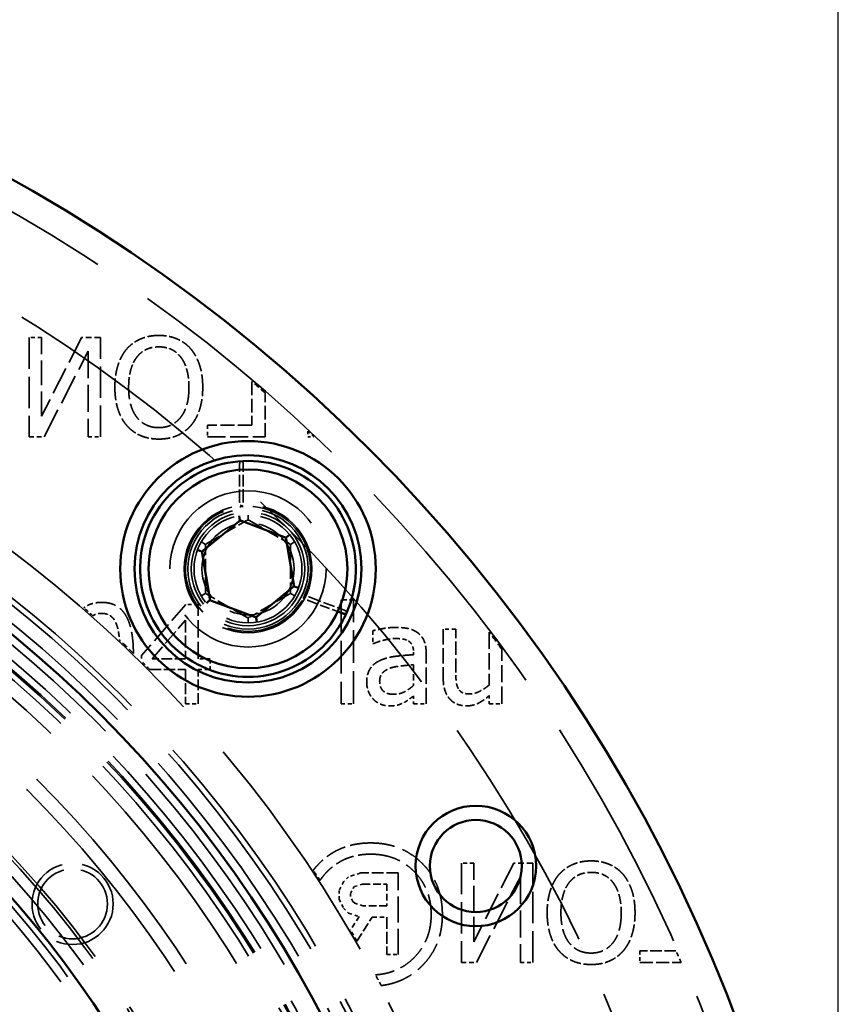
# Model space of a CAD drawing. Header units: millimetres. Extents: x 0 to 840, y 0 to 594.
# Tile 44 of 46: x 636 to 665, y 449 to 484. Entities that reach past the tile are written whole.
import ezdxf

# ---------------------------------------------------------------- set-up
doc = ezdxf.new("R2010")
doc.units = ezdxf.units.MM
doc.header["$LTSCALE"] = 2
doc.linetypes.add('DASHED', pattern=[0.2067, 0.1654, -0.0413])
for name, color, linetype, lineweight in [('Bemaßung (ISO)', 7, 'Continuous', 25), ('Sichtbar (ISO)', 7, 'Continuous', 50), ('Verdeckt (ISO)', 7, 'DASHED', 35)]:
    doc.layers.add(name, color=color, linetype=linetype, lineweight=lineweight)
doc.styles.add('Notiztext (DIN)', font='isocpeur.ttf')
doc.dimstyles.new('Standard (DIN)', dxfattribs={"dimscale": 2, "dimtxt": 3.5, "dimasz": 2.5, "dimexe": 3.175, "dimexo": 0.8, "dimgap": 0.8, "dimtad": 1, "dimrnd": 1e-08, "dimzin": 0, "dimtxsty": 'Notiztext (DIN)', "dimcen": 0.09, "dimdle": 10, "dimclrd": 256, "dimclre": 256, "dimclrt": 256, "dimadec": 0, "dimazin": 0, "dimtfac": 1, "dimtmove": 0, "dimatfit": 3, "dimfxl": 1, "dimtolj": 1, "dimtzin": 0, "dimlwd": -1, "dimlwe": -1, "dimarcsym": 0})

# ---------------------------------------------------------------- blocks, each defined once
blk = doc.blocks.new('*D5')
at = {"layer": 'Bemaßung (ISO)'}
for p, q in [((551.642, 430.706), (551.642, 514.01)), ((664.642, 430.706), (664.642, 514.01)), ((556.642, 507.66), (659.642, 507.66))]:
    blk.add_line(p, q, dxfattribs=at)
for points in [[(556.642, 508.493), (556.642, 506.827), (551.642, 507.66)], [(659.642, 508.493), (659.642, 506.827), (664.642, 507.66)]]:
    blk.add_solid(points, dxfattribs=at)
at = {"layer": 'Defpoints', "color": 0}
for p in [(664.642, 507.66), (551.642, 429.106), (664.642, 429.106)]:
    blk.add_point(p, dxfattribs=at)
at = {"layer": 'Bemaßung (ISO)', "insert": (596.767, 517.66), "char_height": 7, "attachment_point": 1, "style": 'Notiztext (DIN)'}
blk.add_mtext('\\A1;113,00', dxfattribs=at)

msp = doc.modelspace()

# ---------------------------------------------------------------- linework, layer by layer
at = {"layer": 'Sichtbar (ISO)'}
for p, q in [((643.554, 466.604), (643.541, 466.685)), ((643.565, 466.543), (643.554, 466.604)), ((642.274, 465.461), (643.523, 466.487)), ((643.57, 466.508), (643.565, 466.543)), ((643.622, 466.503), (645.135, 465.934)), ((645.177, 465.904), (645.205, 465.927)), ((645.205, 465.927), (645.252, 465.966)), ((645.252, 465.966), (645.315, 466.017)), ((645.198, 465.857), (645.462, 464.262)), ((642.153, 465.453), (642.076, 465.482)), ((642.21, 465.431), (642.153, 465.453)), ((642.244, 465.419), (642.21, 465.431)), ((642.503, 463.772), (642.239, 465.367)), ((645.427, 464.168), (644.178, 463.142)), ((645.457, 464.21), (645.491, 464.198)), ((645.548, 464.176), (645.491, 464.198)), ((645.625, 464.148), (645.548, 464.176)), ((642.449, 463.664), (642.386, 463.612)), ((642.449, 463.664), (642.496, 463.703)), ((642.524, 463.725), (642.496, 463.703)), ((644.079, 463.126), (642.566, 463.695)), ((644.131, 463.121), (644.137, 463.086)), ((644.147, 463.025), (644.137, 463.086)), ((647.011, 463.311), (647.2, 463.241)), ((644.147, 463.025), (644.16, 462.945))]:
    msp.add_line(p, q, dxfattribs=at)
for centre, radius in [((608.142, 429.106), 56.5), ((608.142, 429.106), 43.2), ((643.851, 464.815), 4.5), ((643.851, 464.815), 4), ((643.851, 464.815), 3.5), ((608.142, 429.106), 36.5), ((651.876, 454.356), 2.121), ((651.876, 454.356), 1.621)]:
    msp.add_circle(centre, radius, dxfattribs=at)
for centre, radius, start, end in [((643.851, 464.815), 3.8, 335.8755, 330.6571), ((643.587, 466.409), 0.1, 99.394, 129.394), ((643.587, 466.409), 0.1, 69.394, 99.394), ((645.1, 465.841), 0.1, 39.394, 69.394), ((645.1, 465.841), 0.1, 9.394, 39.394), ((642.337, 465.384), 0.1, 159.394, 189.394), ((642.337, 465.384), 0.1, 129.394, 159.394), ((645.364, 464.246), 0.1, 309.394, 339.394), ((645.364, 464.246), 0.1, 339.394, 9.394), ((642.601, 463.789), 0.1, 189.394, 219.394), ((642.601, 463.789), 0.1, 219.394, 249.394), ((644.114, 463.22), 0.1, 249.394, 279.394), ((644.114, 463.22), 0.1, 279.394, 309.394), ((643.851, 464.815), 3.8, 330.6571, 335.8755)]:
    msp.add_arc(centre, radius, start, end, dxfattribs=at)
msp.add_open_spline([(647.2, 463.241), (647.204, 463.239), (647.209, 463.237), (647.218, 463.235), (647.222, 463.234), (647.232, 463.232), (647.236, 463.231), (647.246, 463.23), (647.25, 463.23), (647.26, 463.23), (647.264, 463.231), (647.273, 463.232), (647.277, 463.232), (647.285, 463.235), (647.289, 463.236), (647.296, 463.239), (647.299, 463.241), (647.305, 463.245), (647.308, 463.247), (647.314, 463.253), (647.317, 463.257), (647.319, 463.261)], degree=3, knots=[0, 0, 0, 0, 0.00131307, 0.00131307, 0.00265115, 0.00265115, 0.00405748, 0.00405748, 0.00554669, 0.00554669, 0.00708425, 0.00708425, 0.00862181, 0.00862181, 0.01015937, 0.01015937, 0.01169693, 0.01169693, 0.0132345, 0.0132345, 0.01537562, 0.01537562, 0.01537562, 0.01537562], dxfattribs=at)
at = {"layer": 'Verdeckt (ISO)', "ltscale": 0.413176}
for p, q in [((636.581, 472.959), (636.147, 472.959)), ((638.218, 469.459), (638.652, 469.459)), ((651.806, 454.461), (651.372, 454.461)), ((653.443, 450.961), (653.877, 450.961))]:
    msp.add_line(p, q, dxfattribs=at)
at = {"layer": 'Verdeckt (ISO)', "ltscale": 3.333119}
for p, q in [((636.147, 472.959), (636.147, 469.459)), ((638.652, 469.459), (638.652, 472.959)), ((651.372, 454.461), (651.372, 450.961)), ((653.877, 450.961), (653.877, 454.461))]:
    msp.add_line(p, q, dxfattribs=at)
at = {"layer": 'Verdeckt (ISO)', "ltscale": 2.960757}
for p, q in [((637.991, 472.959), (636.581, 470.188)), ((653.216, 454.461), (651.806, 451.69))]:
    msp.add_line(p, q, dxfattribs=at)
at = {"layer": 'Verdeckt (ISO)', "ltscale": 2.638923}
for p, q in [((636.581, 470.188), (636.581, 472.959)), ((651.806, 451.69), (651.806, 454.461))]:
    msp.add_line(p, q, dxfattribs=at)
at = {"layer": 'Verdeckt (ISO)', "ltscale": 0.629268}
for p, q in [((638.652, 472.959), (637.991, 472.959)), ((653.877, 454.461), (653.216, 454.461))]:
    msp.add_line(p, q, dxfattribs=at)
at = {"layer": 'Verdeckt (ISO)', "ltscale": 3.230245}
for p, q in [((636.669, 469.459), (638.218, 472.477)), ((651.894, 450.961), (653.443, 453.979))]:
    msp.add_line(p, q, dxfattribs=at)
at = {"layer": 'Verdeckt (ISO)', "ltscale": 2.873924}
for p, q in [((638.218, 472.477), (638.218, 469.459)), ((653.443, 453.979), (653.443, 450.961))]:
    msp.add_line(p, q, dxfattribs=at)
at = {"layer": 'Verdeckt (ISO)', "ltscale": 1.465283}
msp.add_line((643.987, 471.412), (643.987, 469.873), dxfattribs=at)
at = {"layer": 'Verdeckt (ISO)', "ltscale": 1.48009}
msp.add_line((644.452, 469.459), (644.452, 471.013), dxfattribs=at)
at = {"layer": 'Verdeckt (ISO)', "ltscale": 1.488234}
msp.add_line((643.987, 469.873), (642.424, 469.873), dxfattribs=at)
at = {"layer": 'Verdeckt (ISO)', "ltscale": 0.394268}
for p, q in [((642.424, 469.873), (642.424, 469.459)), ((657.649, 451.375), (657.649, 450.961))]:
    msp.add_line(p, q, dxfattribs=at)
at = {"layer": 'Verdeckt (ISO)', "ltscale": 0.496912}
for p, q in [((636.147, 469.459), (636.669, 469.459)), ((651.372, 450.961), (651.894, 450.961))]:
    msp.add_line(p, q, dxfattribs=at)
at = {"layer": 'Verdeckt (ISO)', "ltscale": 1.931222}
msp.add_line((642.424, 469.459), (644.452, 469.459), dxfattribs=at)
at = {"layer": 'Verdeckt (ISO)', "ltscale": 0.190742}
msp.add_line((645.958, 469.659), (645.958, 469.459), dxfattribs=at)
at = {"layer": 'Verdeckt (ISO)', "ltscale": 0.203474}
msp.add_line((645.958, 469.459), (646.172, 469.459), dxfattribs=at)
at = {"layer": 'Verdeckt (ISO)', "ltscale": 1.243639}
msp.add_line((643.556, 467.198), (643.556, 468.504), dxfattribs=at)
at = {"layer": 'Verdeckt (ISO)', "ltscale": 1.240151}
for p, q in [((643.683, 467.208), (643.683, 468.51)), ((646.032, 463.816), (647.251, 463.357))]:
    msp.add_line(p, q, dxfattribs=at)
at = {"layer": 'Verdeckt (ISO)', "ltscale": 0.084267}
for p, q in [((643.851, 466.628), (643.851, 466.71)), ((642.209, 465.762), (642.28, 465.721)), ((645.492, 465.762), (645.421, 465.721)), ((642.209, 463.867), (642.28, 463.908)), ((645.492, 463.867), (645.421, 463.908)), ((643.851, 462.919), (643.851, 463.001))]:
    msp.add_line(p, q, dxfattribs=at)
at = {"layer": 'Verdeckt (ISO)', "ltscale": 0.077389}
for p, q in [((643.851, 466.628), (643.851, 466.567)), ((642.28, 465.721), (642.333, 465.691)), ((645.368, 465.691), (645.421, 465.721)), ((642.28, 463.908), (642.333, 463.938)), ((645.368, 463.938), (645.421, 463.908)), ((643.851, 463.062), (643.851, 463.001))]:
    msp.add_line(p, q, dxfattribs=at)
at = {"layer": 'Verdeckt (ISO)', "ltscale": 0.091068}
for p, q in [((643.851, 466.531), (643.851, 466.567)), ((642.364, 465.673), (642.333, 465.691)), ((645.337, 465.673), (645.368, 465.691)), ((642.364, 463.956), (642.333, 463.938)), ((645.337, 463.956), (645.368, 463.938)), ((643.851, 463.098), (643.851, 463.062))]:
    msp.add_line(p, q, dxfattribs=at)
at = {"layer": 'Verdeckt (ISO)', "ltscale": 1.562893}
for p, q in [((642.401, 465.709), (643.801, 466.518)), ((643.901, 466.518), (645.301, 465.709)), ((643.801, 463.111), (642.401, 463.92)), ((645.301, 463.92), (643.901, 463.111))]:
    msp.add_line(p, q, dxfattribs=at)
at = {"layer": 'Verdeckt (ISO)', "ltscale": 1.563}
for p, q in [((642.351, 464.006), (642.351, 465.623)), ((645.351, 465.623), (645.351, 464.006))]:
    msp.add_line(p, q, dxfattribs=at)
at = {"layer": 'Verdeckt (ISO)', "ltscale": 2.274647}
msp.add_line((641.667, 463.566), (640.101, 461.762), dxfattribs=at)
at = {"layer": 'Verdeckt (ISO)', "ltscale": 0.410475}
msp.add_line((642.098, 463.566), (641.667, 463.566), dxfattribs=at)
at = {"layer": 'Verdeckt (ISO)', "ltscale": 1.828578}
msp.add_line((642.098, 461.645), (642.098, 463.566), dxfattribs=at)
at = {"layer": 'Verdeckt (ISO)', "ltscale": 1.05178}
msp.add_line((645.977, 463.7), (647.011, 463.311), dxfattribs=at)
at = {"layer": 'Verdeckt (ISO)', "ltscale": 3.481682}
for p, q in [((647.127, 463.722), (647.127, 460.066)), ((647.569, 460.066), (647.569, 463.722))]:
    msp.add_line(p, q, dxfattribs=at)
at = {"layer": 'Verdeckt (ISO)', "ltscale": 0.421279}
for p, q in [((647.569, 463.722), (647.127, 463.722)), ((651.169, 462.692), (650.726, 462.692)), ((647.127, 460.066), (647.569, 460.066)), ((649.682, 460.066), (650.125, 460.066)), ((652.346, 460.066), (652.788, 460.066))]:
    msp.add_line(p, q, dxfattribs=at)
at = {"layer": 'Verdeckt (ISO)', "ltscale": 1.717944}
msp.add_line((640.47, 461.645), (641.647, 463.012), dxfattribs=at)
at = {"layer": 'Verdeckt (ISO)', "ltscale": 1.301854}
msp.add_line((641.647, 463.012), (641.647, 461.645), dxfattribs=at)
at = {"layer": 'Verdeckt (ISO)', "ltscale": 0.429383}
for p, q in [((648.244, 462.635), (648.244, 462.184)), ((641.647, 460.066), (642.098, 460.066))]:
    msp.add_line(p, q, dxfattribs=at)
at = {"layer": 'Verdeckt (ISO)', "ltscale": 1.623291}
msp.add_line((650.726, 462.692), (650.726, 460.987), dxfattribs=at)
at = {"layer": 'Verdeckt (ISO)', "ltscale": 1.426107}
msp.add_line((651.169, 461.194), (651.169, 462.692), dxfattribs=at)
at = {"layer": 'Verdeckt (ISO)', "ltscale": 1.765065}
msp.add_line((652.346, 462.583), (652.346, 460.729), dxfattribs=at)
at = {"layer": 'Verdeckt (ISO)', "ltscale": 0.02421}
msp.add_line((648.244, 462.184), (648.27, 462.184), dxfattribs=at)
at = {"layer": 'Verdeckt (ISO)', "ltscale": 0.190452}
msp.add_line((640.101, 461.762), (640.101, 461.562), dxfattribs=at)
at = {"layer": 'Verdeckt (ISO)', "ltscale": 0.080934}
msp.add_line((649.682, 461.878), (649.682, 461.793), dxfattribs=at)
at = {"layer": 'Verdeckt (ISO)', "ltscale": 1.709728}
msp.add_line((650.125, 460.066), (650.125, 461.861), dxfattribs=at)
at = {"layer": 'Verdeckt (ISO)', "ltscale": 1.832958}
msp.add_line((652.788, 460.066), (652.788, 461.99), dxfattribs=at)
at = {"layer": 'Verdeckt (ISO)', "ltscale": 1.120877}
msp.add_line((641.647, 461.645), (640.47, 461.645), dxfattribs=at)
at = {"layer": 'Verdeckt (ISO)', "ltscale": 0.396969}
for p, q in [((642.515, 461.645), (642.098, 461.645)), ((642.098, 461.268), (642.515, 461.268))]:
    msp.add_line(p, q, dxfattribs=at)
at = {"layer": 'Verdeckt (ISO)', "ltscale": 0.359153}
msp.add_line((642.515, 461.268), (642.515, 461.645), dxfattribs=at)
at = {"layer": 'Verdeckt (ISO)', "ltscale": 0.694096}
msp.add_line((649.682, 461.441), (649.682, 460.712), dxfattribs=at)
at = {"layer": 'Verdeckt (ISO)', "ltscale": 1.190822}
msp.add_line((640.397, 461.268), (641.647, 461.268), dxfattribs=at)
at = {"layer": 'Verdeckt (ISO)', "ltscale": 1.145188}
for p, q in [((641.647, 461.268), (641.647, 460.066)), ((642.098, 460.066), (642.098, 461.268))]:
    msp.add_line(p, q, dxfattribs=at)
at = {"layer": 'Verdeckt (ISO)', "ltscale": 0.264613}
msp.add_line((649.682, 460.344), (649.682, 460.066), dxfattribs=at)
at = {"layer": 'Verdeckt (ISO)', "ltscale": 0.275417}
msp.add_line((652.346, 460.355), (652.346, 460.066), dxfattribs=at)
at = {"layer": 'Verdeckt (ISO)', "ltscale": 0.435379}
msp.add_line((647.829, 454.12), (647.396, 453.971), dxfattribs=at)
at = {"layer": 'Verdeckt (ISO)', "ltscale": 1.245031}
msp.add_line((649.136, 454.12), (647.829, 454.12), dxfattribs=at)
at = {"layer": 'Verdeckt (ISO)', "ltscale": 2.747554}
msp.add_line((649.136, 451.235), (649.136, 454.12), dxfattribs=at)
at = {"layer": 'Verdeckt (ISO)', "ltscale": 0.329412}
msp.add_line((647.214, 453.799), (647.062, 453.488), dxfattribs=at)
at = {"layer": 'Verdeckt (ISO)', "ltscale": 0.238877}
for p, q in [((647.396, 453.971), (647.214, 453.799)), ((647.214, 452.87), (647.396, 452.698))]:
    msp.add_line(p, q, dxfattribs=at)
at = {"layer": 'Verdeckt (ISO)', "ltscale": 0.289465}
msp.add_line((647.062, 453.488), (647.062, 453.184), dxfattribs=at)
at = {"layer": 'Verdeckt (ISO)', "ltscale": 0.182641}
msp.add_line((647.46, 453.39), (647.545, 453.563), dxfattribs=at)
at = {"layer": 'Verdeckt (ISO)', "ltscale": 0.106074}
msp.add_line((647.46, 453.279), (647.46, 453.39), dxfattribs=at)
at = {"layer": 'Verdeckt (ISO)', "ltscale": 0.086471}
msp.add_line((647.545, 453.563), (647.606, 453.63), dxfattribs=at)
at = {"layer": 'Verdeckt (ISO)', "ltscale": 0.280718}
msp.add_line((647.606, 453.63), (647.886, 453.721), dxfattribs=at)
at = {"layer": 'Verdeckt (ISO)', "ltscale": 0.8139}
msp.add_line((647.886, 453.721), (648.741, 453.721), dxfattribs=at)
at = {"layer": 'Verdeckt (ISO)', "ltscale": 0.733466}
msp.add_line((648.741, 453.721), (648.741, 452.951), dxfattribs=at)
at = {"layer": 'Verdeckt (ISO)', "ltscale": 0.332305}
msp.add_line((647.062, 453.184), (647.214, 452.87), dxfattribs=at)
at = {"layer": 'Verdeckt (ISO)', "ltscale": 0.179758}
msp.add_line((647.545, 453.11), (647.46, 453.279), dxfattribs=at)
at = {"layer": 'Verdeckt (ISO)', "ltscale": 0.086352}
msp.add_line((647.609, 453.046), (647.545, 453.11), dxfattribs=at)
at = {"layer": 'Verdeckt (ISO)', "ltscale": 0.28478}
msp.add_line((647.893, 452.951), (647.609, 453.046), dxfattribs=at)
at = {"layer": 'Verdeckt (ISO)', "ltscale": 0.373298}
msp.add_line((647.396, 452.698), (647.768, 452.573), dxfattribs=at)
at = {"layer": 'Verdeckt (ISO)', "ltscale": 0.807466}
msp.add_line((648.741, 452.951), (647.893, 452.951), dxfattribs=at)
at = {"layer": 'Verdeckt (ISO)', "ltscale": 0.538866}
msp.add_line((647.768, 452.573), (647.465, 452.095), dxfattribs=at)
at = {"layer": 'Verdeckt (ISO)', "ltscale": 0.95711}
msp.add_line((647.689, 451.707), (648.227, 452.556), dxfattribs=at)
at = {"layer": 'Verdeckt (ISO)', "ltscale": 0.488944}
msp.add_line((648.227, 452.556), (648.741, 452.556), dxfattribs=at)
at = {"layer": 'Verdeckt (ISO)', "ltscale": 1.257901}
msp.add_line((648.741, 452.556), (648.741, 451.235), dxfattribs=at)
at = {"layer": 'Verdeckt (ISO)', "ltscale": 1.213355}
msp.add_line((658.923, 451.375), (657.649, 451.375), dxfattribs=at)
at = {"layer": 'Verdeckt (ISO)', "ltscale": 0.376335}
msp.add_line((648.741, 451.235), (649.136, 451.235), dxfattribs=at)
at = {"layer": 'Verdeckt (ISO)', "ltscale": 1.38439}
msp.add_line((657.649, 450.961), (659.103, 450.961), dxfattribs=at)
at = {"layer": 'Verdeckt (ISO)', "ltscale": 25.561625}
for radius in [55.5, 37]:
    msp.add_circle((608.142, 429.106), radius, dxfattribs=at)
at = {"layer": 'Verdeckt (ISO)', "ltscale": 25.739908}
msp.add_circle((608.142, 429.106), 52.5, dxfattribs=at)
at = {"layer": 'Verdeckt (ISO)', "ltscale": 25.612799}
msp.add_circle((608.142, 429.106), 45.5, dxfattribs=at)
at = {"layer": 'Verdeckt (ISO)', "ltscale": 25.837965}
for radius in [44.2, 42.5]:
    msp.add_circle((608.142, 429.106), radius, dxfattribs=at)
at = {"layer": 'Verdeckt (ISO)', "ltscale": 25.721052}
msp.add_circle((608.142, 429.106), 44, dxfattribs=at)
at = {"layer": 'Verdeckt (ISO)', "ltscale": 25.428766}
msp.add_circle((608.142, 429.106), 43.5, dxfattribs=at)
at = {"layer": 'Verdeckt (ISO)', "ltscale": 25.089718}
msp.add_circle((608.142, 429.106), 42.92, dxfattribs=at)
at = {"layer": 'Verdeckt (ISO)', "ltscale": 25.685978}
msp.add_circle((608.142, 429.106), 42.25, dxfattribs=at)
at = {"layer": 'Verdeckt (ISO)', "ltscale": 25.655581}
msp.add_circle((608.142, 429.106), 42.2, dxfattribs=at)
at = {"layer": 'Verdeckt (ISO)', "ltscale": 25.533989}
msp.add_circle((608.142, 429.106), 42, dxfattribs=at)
at = {"layer": 'Verdeckt (ISO)', "ltscale": 25.230013}
msp.add_circle((608.142, 429.106), 41.5, dxfattribs=at)
at = {"layer": 'Verdeckt (ISO)', "ltscale": 25.331339}
msp.add_circle((608.142, 429.106), 40, dxfattribs=at)
at = {"layer": 'Verdeckt (ISO)', "ltscale": 25.014698}
msp.add_circle((608.142, 429.106), 39.5, dxfattribs=at)
at = {"layer": 'Verdeckt (ISO)', "ltscale": 20.898355}
msp.add_circle((643.851, 464.815), 2.75, dxfattribs=at)
at = {"layer": 'Verdeckt (ISO)', "ltscale": 13.463407}
msp.add_circle((643.851, 464.815), 2.25, dxfattribs=at)
at = {"layer": 'Verdeckt (ISO)', "ltscale": 12.691499}
msp.add_circle((643.851, 464.815), 2.121, dxfattribs=at)
at = {"layer": 'Verdeckt (ISO)', "ltscale": 25.907051}
msp.add_circle((608.142, 429.106), 37.5, dxfattribs=at)
at = {"layer": 'Verdeckt (ISO)', "ltscale": 11.967462}
msp.add_circle((643.851, 464.815), 2, dxfattribs=at)
at = {"layer": 'Verdeckt (ISO)', "ltscale": 11.369083}
msp.add_circle((643.851, 464.815), 1.9, dxfattribs=at)
at = {"layer": 'Verdeckt (ISO)', "ltscale": 25.83457}
msp.add_circle((608.142, 429.106), 37.395, dxfattribs=at)
at = {"layer": 'Verdeckt (ISO)', "ltscale": 9.699609}
msp.add_circle((643.851, 464.815), 1.621, dxfattribs=at)
at = {"layer": 'Verdeckt (ISO)', "ltscale": 25.078026}
msp.add_circle((608.142, 429.106), 36.3, dxfattribs=at)
at = {"layer": 'Verdeckt (ISO)', "ltscale": 24.87077}
msp.add_circle((608.142, 429.106), 36, dxfattribs=at)
at = {"layer": 'Verdeckt (ISO)', "ltscale": 8.553715}
msp.add_circle((637.673, 453.02), 1.429, dxfattribs=at)
at = {"layer": 'Verdeckt (ISO)', "ltscale": 7.356958}
msp.add_circle((637.673, 453.02), 1.229, dxfattribs=at)
at = {"layer": 'Verdeckt (ISO)', "ltscale": 0.58326}
msp.add_arc((608.142, 429.106), 55.45, 49.0929, 49.7259, dxfattribs=at)
at = {"layer": 'Verdeckt (ISO)', "ltscale": 0.27894}
msp.add_arc((608.142, 429.106), 55.45, 46.6975, 47.0003, dxfattribs=at)
at = {"layer": 'Verdeckt (ISO)', "ltscale": 12.834515}
msp.add_arc((643.851, 464.815), 2.2, 334.8558, 325.8396, dxfattribs=at)
at = {"layer": 'Verdeckt (ISO)', "ltscale": 0.09963}
for centre, start, end in [((643.851, 466.431), 60, 120), ((642.451, 465.623), 120, 180), ((645.251, 465.623), 0, 60), ((642.451, 464.006), 180, 240), ((645.251, 464.006), 300, 0), ((643.851, 463.198), 240, 300)]:
    msp.add_arc(centre, 0.1, start, end, dxfattribs=at)
at = {"layer": 'Verdeckt (ISO)', "ltscale": 0.441201}
msp.add_arc((643.851, 464.815), 2.2, 325.8396, 331.9318, dxfattribs=at)
at = {"layer": 'Verdeckt (ISO)', "ltscale": 0.106824}
msp.add_arc((643.851, 464.815), 2.2, 331.9318, 334.8558, dxfattribs=at)
at = {"layer": 'Verdeckt (ISO)', "ltscale": 0.403367}
msp.add_arc((608.142, 429.106), 45.55, 48.3931, 48.926, dxfattribs=at)
at = {"layer": 'Verdeckt (ISO)', "ltscale": 0.704076}
msp.add_arc((608.142, 429.106), 55.45, 36.3738, 37.1378, dxfattribs=at)
at = {"layer": 'Verdeckt (ISO)', "ltscale": 0.648602}
msp.add_arc((608.142, 429.106), 45.55, 45.945, 46.8018, dxfattribs=at)
at = {"layer": 'Verdeckt (ISO)', "ltscale": 0.396345}
msp.add_arc((608.142, 429.106), 45.55, 44.9178, 45.4414, dxfattribs=at)
at = {"layer": 'Verdeckt (ISO)', "ltscale": 0.410689}
msp.add_arc((608.142, 429.106), 45.55, 32.8991, 33.4417, dxfattribs=at)
at = {"layer": 'Verdeckt (ISO)', "ltscale": 0.426332}
msp.add_arc((608.142, 429.106), 45.55, 29.7481, 30.3113, dxfattribs=at)
at = {"layer": 'Verdeckt (ISO)', "ltscale": 0.42976}
msp.add_arc((608.142, 429.106), 55.45, 23.2128, 23.6792, dxfattribs=at)
at = {"layer": 'Verdeckt (ISO)', "ltscale": 0.407663}
msp.add_arc((608.142, 429.106), 45.55, 27.5099, 28.0484, dxfattribs=at)
at = {"layer": 'Verdeckt (ISO)', "ltscale": 1.202502}
for points in [[(640.711, 473.033), (640.354, 473.033), (639.781, 472.783), (639.582, 472.559)], [(655.936, 454.535), (655.579, 454.535), (655.006, 454.285), (654.807, 454.061)]]:
    msp.add_open_spline(points, degree=2, dxfattribs=at)
at = {"layer": 'Verdeckt (ISO)', "ltscale": 1.20087}
for points in [[(641.837, 472.559), (641.633, 472.792), (641.063, 473.033), (640.711, 473.033)], [(657.062, 454.061), (656.858, 454.294), (656.288, 454.535), (655.936, 454.535)]]:
    msp.add_open_spline(points, degree=2, dxfattribs=at)
at = {"layer": 'Verdeckt (ISO)', "ltscale": 1.374569}
for points in [[(639.582, 472.559), (639.384, 472.327), (639.162, 471.646), (639.162, 471.209)], [(654.807, 454.061), (654.608, 453.829), (654.387, 453.148), (654.387, 452.711)]]:
    msp.add_open_spline(points, degree=2, dxfattribs=at)
at = {"layer": 'Verdeckt (ISO)', "ltscale": 0.845841}
for points in [[(639.934, 472.267), (640.073, 472.449), (640.464, 472.63), (640.708, 472.63)], [(655.159, 453.769), (655.298, 453.951), (655.689, 454.132), (655.933, 454.132)]]:
    msp.add_open_spline(points, degree=2, dxfattribs=at)
at = {"layer": 'Verdeckt (ISO)', "ltscale": 0.849577}
for points in [[(640.708, 472.63), (640.961, 472.63), (641.341, 472.454), (641.485, 472.267)], [(655.933, 454.132), (656.185, 454.132), (656.566, 453.956), (656.71, 453.769)]]:
    msp.add_open_spline(points, degree=2, dxfattribs=at)
at = {"layer": 'Verdeckt (ISO)', "ltscale": 1.374514}
for points in [[(642.257, 471.209), (642.257, 471.649), (642.038, 472.318), (641.837, 472.559)], [(657.482, 452.711), (657.482, 453.151), (657.263, 453.82), (657.062, 454.061)]]:
    msp.add_open_spline(points, degree=2, dxfattribs=at)
at = {"layer": 'Verdeckt (ISO)', "ltscale": 1.061971}
for points in [[(639.647, 471.209), (639.647, 471.555), (639.798, 472.091), (639.934, 472.267)], [(654.872, 452.711), (654.872, 453.057), (655.023, 453.593), (655.159, 453.769)]]:
    msp.add_open_spline(points, degree=2, dxfattribs=at)
at = {"layer": 'Verdeckt (ISO)', "ltscale": 1.0621}
for points in [[(641.485, 472.267), (641.624, 472.088), (641.772, 471.549), (641.772, 471.209)], [(656.71, 453.769), (656.849, 453.59), (656.997, 453.052), (656.997, 452.711)]]:
    msp.add_open_spline(points, degree=2, dxfattribs=at)
at = {"layer": 'Verdeckt (ISO)', "ltscale": 1.372703}
for points in [[(639.162, 471.209), (639.162, 470.784), (639.378, 470.094), (639.582, 469.862)], [(654.387, 452.711), (654.387, 452.286), (654.603, 451.597), (654.807, 451.364)]]:
    msp.add_open_spline(points, degree=2, dxfattribs=at)
at = {"layer": 'Verdeckt (ISO)', "ltscale": 1.906068}
for points in [[(640.708, 469.788), (640.223, 469.788), (639.647, 470.52), (639.647, 471.209)], [(655.933, 451.29), (655.448, 451.29), (654.872, 452.022), (654.872, 452.711)]]:
    msp.add_open_spline(points, degree=2, dxfattribs=at)
at = {"layer": 'Verdeckt (ISO)', "ltscale": 1.907675}
for points in [[(641.772, 471.209), (641.772, 470.52), (641.193, 469.788), (640.708, 469.788)], [(656.997, 452.711), (656.997, 452.022), (656.418, 451.29), (655.933, 451.29)]]:
    msp.add_open_spline(points, degree=2, dxfattribs=at)
at = {"layer": 'Verdeckt (ISO)', "ltscale": 1.371534}
for points in [[(641.84, 469.862), (642.041, 470.094), (642.257, 470.778), (642.257, 471.209)], [(657.065, 451.364), (657.266, 451.597), (657.482, 452.28), (657.482, 452.711)]]:
    msp.add_open_spline(points, degree=2, dxfattribs=at)
at = {"layer": 'Verdeckt (ISO)', "ltscale": 1.204886}
for points in [[(639.582, 469.862), (639.798, 469.618), (640.368, 469.385), (640.711, 469.385)], [(654.807, 451.364), (655.023, 451.12), (655.593, 450.887), (655.936, 450.887)]]:
    msp.add_open_spline(points, degree=2, dxfattribs=at)
at = {"layer": 'Verdeckt (ISO)', "ltscale": 1.20488}
for points in [[(640.711, 469.385), (641.066, 469.385), (641.633, 469.626), (641.84, 469.862)], [(655.936, 450.887), (656.29, 450.887), (656.858, 451.129), (657.065, 451.364)]]:
    msp.add_open_spline(points, degree=2, dxfattribs=at)
at = {"layer": 'Verdeckt (ISO)', "ltscale": 0.157383}
msp.add_open_spline([(643.556, 468.504), (643.556, 468.508), (643.556, 468.513), (643.557, 468.522), (643.558, 468.527), (643.559, 468.536), (643.56, 468.541), (643.563, 468.55), (643.564, 468.555), (643.567, 468.563), (643.569, 468.568), (643.573, 468.575), (643.576, 468.579), (643.58, 468.586), (643.583, 468.589), (643.588, 468.594), (643.591, 468.597), (643.597, 468.601), (643.6, 468.603), (643.608, 468.606), (643.613, 468.607), (643.617, 468.607)], degree=3, knots=[0, 0, 0, 0, 0.00131307, 0.00131307, 0.00265115, 0.00265115, 0.00405748, 0.00405748, 0.00554669, 0.00554669, 0.00708425, 0.00708425, 0.00862181, 0.00862181, 0.01015937, 0.01015937, 0.01169693, 0.01169693, 0.0132345, 0.0132345, 0.01537562, 0.01537562, 0.01537562, 0.01537562], dxfattribs=at)
at = {"layer": 'Verdeckt (ISO)', "ltscale": 0.155113}
for points in [[(643.683, 468.51), (643.683, 468.515), (643.683, 468.52), (643.682, 468.529), (643.682, 468.533), (643.68, 468.542), (643.679, 468.547), (643.677, 468.555), (643.675, 468.56), (643.672, 468.568), (643.67, 468.572), (643.666, 468.579), (643.664, 468.583), (643.659, 468.589), (643.656, 468.592), (643.651, 468.597), (643.648, 468.599), (643.642, 468.603), (643.639, 468.605), (643.631, 468.607), (643.626, 468.608), (643.621, 468.608)], [(647.251, 463.357), (647.255, 463.356), (647.26, 463.354), (647.268, 463.35), (647.272, 463.348), (647.28, 463.343), (647.283, 463.341), (647.291, 463.335), (647.294, 463.333), (647.301, 463.327), (647.304, 463.324), (647.309, 463.317), (647.312, 463.314), (647.316, 463.307), (647.318, 463.304), (647.321, 463.297), (647.322, 463.293), (647.323, 463.286), (647.324, 463.283), (647.323, 463.274), (647.322, 463.269), (647.32, 463.264)]]:
    msp.add_open_spline(points, degree=3, knots=[0, 0, 0, 0, 0.00130852, 0.00130852, 0.00260479, 0.00260479, 0.00393505, 0.00393505, 0.00531628, 0.00531628, 0.00677437, 0.00677437, 0.00828099, 0.00828099, 0.0097876, 0.0097876, 0.01129422, 0.01129422, 0.01280084, 0.01280084, 0.01506617, 0.01506617, 0.01506617, 0.01506617], dxfattribs=at)
at = {"layer": 'Verdeckt (ISO)', "ltscale": 0.313146}
for points in [[(643.676, 467.008), (643.67, 467.007), (643.664, 467.007), (643.652, 467.01), (643.646, 467.011), (643.634, 467.016), (643.628, 467.02), (643.617, 467.028), (643.612, 467.032), (643.602, 467.043), (643.597, 467.049), (643.588, 467.063), (643.584, 467.07), (643.576, 467.086), (643.573, 467.094), (643.568, 467.111), (643.565, 467.12), (643.561, 467.137), (643.56, 467.146), (643.558, 467.162), (643.557, 467.169), (643.556, 467.183), (643.556, 467.191), (643.556, 467.198)], [(645.842, 463.88), (645.839, 463.874), (645.838, 463.868), (645.835, 463.856), (645.835, 463.85), (645.835, 463.837), (645.836, 463.831), (645.84, 463.818), (645.842, 463.811), (645.849, 463.798), (645.853, 463.791), (645.863, 463.778), (645.868, 463.771), (645.88, 463.759), (645.887, 463.753), (645.901, 463.741), (645.908, 463.736), (645.923, 463.726), (645.931, 463.722), (645.945, 463.714), (645.951, 463.711), (645.964, 463.705), (645.971, 463.703), (645.977, 463.7)]]:
    msp.add_open_spline(points, degree=3, knots=[0, 0, 0, 0, 0.00315752, 0.00315752, 0.00631504, 0.00631504, 0.00947257, 0.00947257, 0.01263009, 0.01263009, 0.01578761, 0.01578761, 0.01894513, 0.01894513, 0.02191621, 0.02191621, 0.02471263, 0.02471263, 0.02742989, 0.02742989, 0.02950256, 0.02950256, 0.03157522, 0.03157522, 0.03157522, 0.03157522], dxfattribs=at)
at = {"layer": 'Verdeckt (ISO)', "ltscale": 0.321609}
for points in [[(643.565, 466.996), (643.571, 466.997), (643.577, 466.998), (643.589, 467.003), (643.595, 467.006), (643.607, 467.014), (643.612, 467.018), (643.623, 467.028), (643.628, 467.034), (643.638, 467.046), (643.643, 467.053), (643.651, 467.068), (643.655, 467.076), (643.663, 467.093), (643.666, 467.102), (643.672, 467.121), (643.675, 467.131), (643.679, 467.151), (643.68, 467.161), (643.683, 467.183), (643.683, 467.196), (643.683, 467.208)], [(645.792, 463.779), (645.795, 463.785), (645.798, 463.79), (645.807, 463.8), (645.812, 463.804), (645.823, 463.813), (645.829, 463.816), (645.842, 463.823), (645.849, 463.825), (645.865, 463.83), (645.873, 463.832), (645.89, 463.835), (645.899, 463.836), (645.917, 463.837), (645.927, 463.837), (645.947, 463.836), (645.957, 463.835), (645.977, 463.831), (645.987, 463.829), (646.008, 463.824), (646.02, 463.82), (646.032, 463.816)]]:
    msp.add_open_spline(points, degree=3, knots=[0, 0, 0, 0, 0.00325534, 0.00325534, 0.00651069, 0.00651069, 0.00976603, 0.00976603, 0.01302138, 0.01302138, 0.01627672, 0.01627672, 0.01953207, 0.01953207, 0.02278741, 0.02278741, 0.02597517, 0.02597517, 0.02895525, 0.02895525, 0.03255345, 0.03255345, 0.03255345, 0.03255345], dxfattribs=at)
at = {"layer": 'Verdeckt (ISO)', "ltscale": 0.637067}
msp.add_open_spline([(638.697, 463.636), (638.318, 463.636), (638.069, 463.444)], degree=2, dxfattribs=at)
at = {"layer": 'Verdeckt (ISO)', "ltscale": 2.279274}
msp.add_open_spline([(639.815, 461.841), (639.811, 462.735), (639.273, 463.636), (638.697, 463.636)], degree=2, knots=[-1.985883, -1.985883, -1.985883, -1, 0, 0, 0], dxfattribs=at)
at = {"layer": 'Verdeckt (ISO)', "ltscale": 0.310089}
msp.add_open_spline([(638.388, 463.164), (638.511, 463.248), (638.697, 463.248)], degree=2, dxfattribs=at)
at = {"layer": 'Verdeckt (ISO)', "ltscale": 0.643378}
msp.add_open_spline([(638.697, 463.248), (638.893, 463.248), (639.14, 463.064), (639.211, 462.885)], degree=2, dxfattribs=at)
at = {"layer": 'Verdeckt (ISO)', "ltscale": 0.558437}
msp.add_open_spline([(639.211, 462.885), (639.282, 462.706), (639.317, 462.379), (639.322, 462.311)], degree=2, knots=[-2, -2, -2, -1, -0.765249, -0.765249, -0.765249], dxfattribs=at)
at = {"layer": 'Verdeckt (ISO)', "ltscale": 0.774817}
msp.add_open_spline([(649.047, 462.754), (648.823, 462.754), (648.366, 462.669), (648.244, 462.635)], degree=2, dxfattribs=at)
at = {"layer": 'Verdeckt (ISO)', "ltscale": 0.790807}
msp.add_open_spline([(649.838, 462.559), (649.691, 462.669), (649.319, 462.754), (649.047, 462.754)], degree=2, dxfattribs=at)
at = {"layer": 'Verdeckt (ISO)', "ltscale": 0.746836}
msp.add_open_spline([(650.125, 461.861), (650.125, 462.108), (649.983, 462.451), (649.838, 462.559)], degree=2, dxfattribs=at)
at = {"layer": 'Verdeckt (ISO)', "ltscale": 0.761204}
msp.add_open_spline([(648.27, 462.184), (648.477, 462.272), (648.891, 462.363), (649.044, 462.363)], degree=2, dxfattribs=at)
at = {"layer": 'Verdeckt (ISO)', "ltscale": 0.451058}
msp.add_open_spline([(649.044, 462.363), (649.175, 462.363), (649.419, 462.329), (649.504, 462.275)], degree=2, dxfattribs=at)
at = {"layer": 'Verdeckt (ISO)', "ltscale": 0.434375}
msp.add_open_spline([(649.504, 462.275), (649.589, 462.221), (649.682, 462.031), (649.682, 461.878)], degree=2, dxfattribs=at)
at = {"layer": 'Verdeckt (ISO)', "ltscale": 1.13774}
msp.add_open_spline([(649.682, 461.793), (649.333, 461.773), (648.732, 461.696), (648.511, 461.594)], degree=2, dxfattribs=at)
at = {"layer": 'Verdeckt (ISO)', "ltscale": 0.920903}
msp.add_open_spline([(648.511, 461.594), (648.261, 461.484), (648.032, 461.098), (648.032, 460.826)], degree=2, dxfattribs=at)
at = {"layer": 'Verdeckt (ISO)', "ltscale": 0.758971}
msp.add_open_spline([(648.894, 461.333), (649.044, 461.379), (649.523, 461.427), (649.682, 461.441)], degree=2, dxfattribs=at)
at = {"layer": 'Verdeckt (ISO)', "ltscale": 0.646063}
msp.add_open_spline([(648.488, 460.857), (648.488, 461.055), (648.718, 461.279), (648.894, 461.333)], degree=2, dxfattribs=at)
at = {"layer": 'Verdeckt (ISO)', "ltscale": 0.570322}
msp.add_open_spline([(651.254, 460.607), (651.2, 460.709), (651.169, 460.985), (651.169, 461.194)], degree=2, dxfattribs=at)
at = {"layer": 'Verdeckt (ISO)', "ltscale": 0.628819}
msp.add_open_spline([(648.032, 460.826), (648.032, 460.65), (648.159, 460.332), (648.264, 460.224)], degree=2, dxfattribs=at)
at = {"layer": 'Verdeckt (ISO)', "ltscale": 0.73703}
msp.add_open_spline([(648.987, 460.4), (648.743, 460.4), (648.488, 460.63), (648.488, 460.857)], degree=2, dxfattribs=at)
at = {"layer": 'Verdeckt (ISO)', "ltscale": 0.74321}
msp.add_open_spline([(649.682, 460.712), (649.535, 460.579), (649.194, 460.4), (648.987, 460.4)], degree=2, dxfattribs=at)
at = {"layer": 'Verdeckt (ISO)', "ltscale": 0.776806}
msp.add_open_spline([(650.726, 460.987), (650.726, 460.721), (650.851, 460.349), (650.964, 460.227)], degree=2, dxfattribs=at)
at = {"layer": 'Verdeckt (ISO)', "ltscale": 0.729191}
msp.add_open_spline([(652.346, 460.729), (652.192, 460.596), (651.827, 460.412), (651.665, 460.412)], degree=2, dxfattribs=at)
at = {"layer": 'Verdeckt (ISO)', "ltscale": 0.372955}
msp.add_open_spline([(649.362, 460.119), (649.447, 460.162), (649.628, 460.304), (649.682, 460.344)], degree=2, dxfattribs=at)
at = {"layer": 'Verdeckt (ISO)', "ltscale": 0.460494}
msp.add_open_spline([(651.665, 460.412), (651.492, 460.412), (651.307, 460.505), (651.254, 460.607)], degree=2, dxfattribs=at)
at = {"layer": 'Verdeckt (ISO)', "ltscale": 0.854844}
msp.add_open_spline([(651.549, 459.992), (651.775, 459.992), (652.141, 460.176), (652.346, 460.355)], degree=2, dxfattribs=at)
at = {"layer": 'Verdeckt (ISO)', "ltscale": 0.596607}
msp.add_open_spline([(648.264, 460.224), (648.375, 460.114), (648.667, 459.992), (648.829, 459.992)], degree=2, dxfattribs=at)
at = {"layer": 'Verdeckt (ISO)', "ltscale": 0.528979}
msp.add_open_spline([(648.829, 459.992), (649.027, 459.992), (649.246, 460.057), (649.362, 460.119)], degree=2, dxfattribs=at)
at = {"layer": 'Verdeckt (ISO)', "ltscale": 0.618137}
msp.add_open_spline([(650.964, 460.227), (651.075, 460.105), (651.378, 459.992), (651.549, 459.992)], degree=2, dxfattribs=at)
at = {"layer": 'Verdeckt (ISO)', "ltscale": 2.210098}
msp.add_open_spline([(648.17, 455.167), (647.079, 455.167), (646.249, 454.335), (646.151, 454.208)], degree=2, knots=[0, 0, 0, 1, 1.164321, 1.164321, 1.164321], dxfattribs=at)
at = {"layer": 'Verdeckt (ISO)', "ltscale": 3.806952}
msp.add_open_spline([(650.697, 452.647), (650.697, 453.738), (649.264, 455.167), (648.17, 455.167)], degree=2, dxfattribs=at)
at = {"layer": 'Verdeckt (ISO)', "ltscale": 1.997014}
msp.add_open_spline([(646.387, 453.847), (646.5, 454.018), (647.254, 454.772), (648.17, 454.772)], degree=2, knots=[0.749266, 0.749266, 0.749266, 1, 2, 2, 2], dxfattribs=at)
at = {"layer": 'Verdeckt (ISO)', "ltscale": 3.209154}
msp.add_open_spline([(648.17, 454.772), (649.089, 454.772), (650.302, 453.566), (650.302, 452.647)], degree=2, dxfattribs=at)
at = {"layer": 'Verdeckt (ISO)', "ltscale": 3.046448}
msp.add_open_spline([(650.302, 452.647), (650.302, 451.731), (649.146, 450.576), (648.342, 450.524)], degree=2, knots=[0, 0, 0, 1, 1.904856, 1.904856, 1.904856], dxfattribs=at)
at = {"layer": 'Verdeckt (ISO)', "ltscale": 3.454394}
msp.add_open_spline([(648.541, 450.145), (649.39, 450.249), (650.697, 451.556), (650.697, 452.647)], degree=2, knots=[0.17503, 0.17503, 0.17503, 1, 2, 2, 2], dxfattribs=at)

# ---------------------------------------------------------------- dimensions: what is measured, and where the dimension line sits
at = {"layer": 'Bemaßung (ISO)'}
dim = msp.add_linear_dim(base=(664.642, 507.66), p1=(551.642, 429.106), p2=(664.642, 429.106), angle=180, dimstyle='Standard (DIN)', override={"dimgap": 0.8, "dimdec": 2, "dimtol": 0, "dimlim": 0, "dimtp": 0, "dimtm": 0, "dimtdec": 2, "dimtofl": 0, "dimatfit": 1}, dxfattribs=at)
dim.commit()
dim.dimension.update_dxf_attribs({"geometry": '*D5', "text_midpoint": (608.142, 507.66), "dimtype": 160})

doc.saveas('drawing.dxf')
